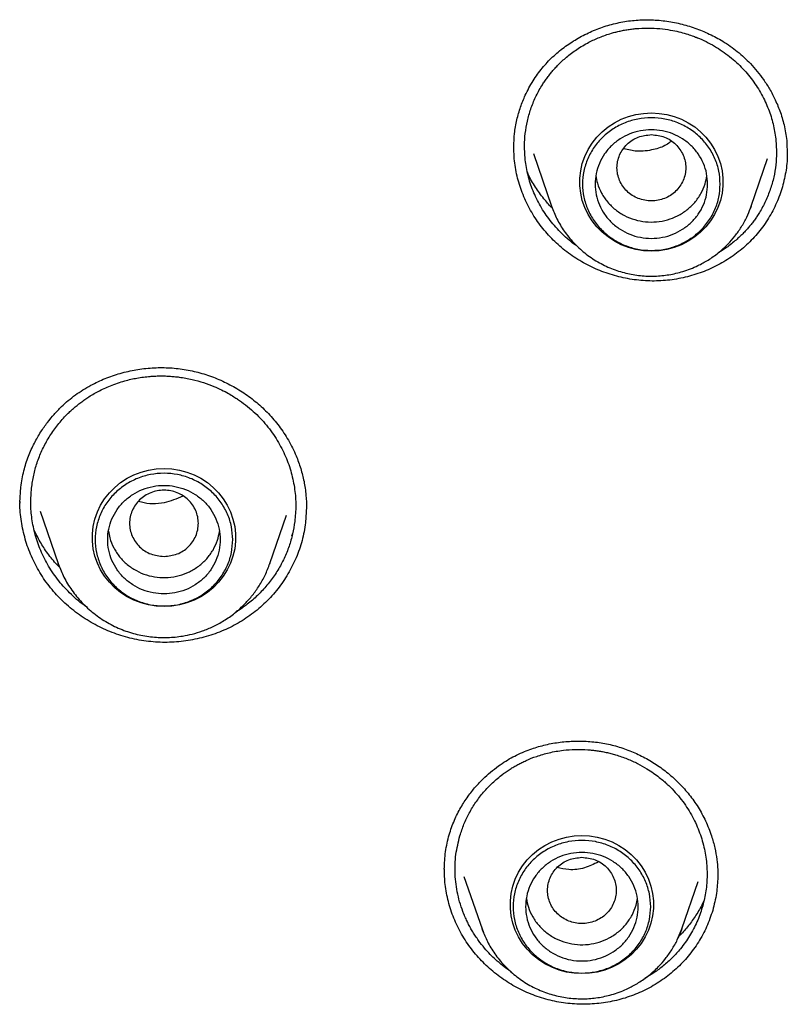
# Model space of a CAD drawing. Header units: millimetres. Extents: x 8 to 1762, y 12 to 2705.
# Tile 83 of 115: x 878 to 890, y 2289 to 2305. Entities that reach past the tile are written whole.
import ezdxf

# ---------------------------------------------------------------- set-up
doc = ezdxf.new("R2010")
doc.units = ezdxf.units.MM

msp = doc.modelspace()

# ---------------------------------------------------------------- linework, layer by layer
at = {"color": 7, "linetype": 'Continuous', "lineweight": 30}
for p, q in [((890.272, 2302.74), (890.278, 2302.563)), ((885.911, 2302.481), (885.906, 2302.673)), ((886.217, 2302.566), (886.507, 2301.724)), ((890.273, 2302.584), (890.274, 2302.559)), ((889.701, 2301.724), (889.963, 2302.484)), ((886.511, 2301.713), (886.507, 2301.724)), ((889.689, 2301.694), (889.701, 2301.723)), ((889.701, 2301.724), (889.69, 2301.694)), ((878.009, 2296.99), (878.021, 2297.235)), ((882.591, 2296.927), (882.576, 2296.666)), ((882.591, 2296.901), (882.59, 2296.894)), ((878.33, 2296.852), (878.619, 2296.014)), ((882.004, 2296.014), (882.271, 2296.788)), ((882.368, 2296.491), (882.35, 2296.451)), ((878.619, 2296.014), (878.625, 2295.999)), ((878.624, 2296), (878.619, 2296.014)), ((882.004, 2296.014), (882.001, 2296.005)), ((884.795, 2291.114), (884.793, 2291.134)), ((885.108, 2291.012), (885.397, 2290.175)), ((888.59, 2290.175), (888.852, 2290.932)), ((889.166, 2291.047), (889.167, 2291.034)), ((885.397, 2290.175), (885.403, 2290.161)), ((888.58, 2290.151), (888.59, 2290.175))]:
    msp.add_line(p, q, dxfattribs=at)
at = {"color": 7, "linetype": 'Continuous', "lineweight": 30, "flags": 128}
for points in [[(888.104, 2301.007), (887.98, 2301.013), (887.858, 2301.033), (887.738, 2301.065), (887.623, 2301.109), (887.513, 2301.165), (887.411, 2301.232), (887.316, 2301.309), (887.231, 2301.396), (887.156, 2301.491), (887.092, 2301.594), (887.04, 2301.702), (887, 2301.816), (886.974, 2301.932), (886.96, 2302.051), (886.96, 2302.171), (886.974, 2302.289), (887, 2302.406), (887.04, 2302.519), (887.092, 2302.628), (887.156, 2302.73), (887.231, 2302.826), (887.316, 2302.912), (887.411, 2302.99), (887.513, 2303.057), (887.623, 2303.113), (887.738, 2303.157), (887.858, 2303.189), (887.98, 2303.208), (888.104, 2303.215), (888.228, 2303.208), (888.35, 2303.189), (888.47, 2303.157), (888.585, 2303.113), (888.695, 2303.057), (888.797, 2302.99), (888.892, 2302.912), (888.977, 2302.826), (889.052, 2302.73), (889.116, 2302.628), (889.168, 2302.519), (889.208, 2302.406), (889.235, 2302.289), (889.248, 2302.171), (889.248, 2302.051), (889.235, 2301.932), (889.208, 2301.816), (889.168, 2301.702), (889.116, 2301.594), (889.052, 2301.491), (888.977, 2301.396), (888.892, 2301.309), (888.797, 2301.232), (888.695, 2301.165), (888.585, 2301.109), (888.47, 2301.065), (888.35, 2301.033), (888.228, 2301.013), (888.104, 2301.007)], [(880.312, 2295.325), (880.188, 2295.331), (880.065, 2295.351), (879.946, 2295.383), (879.83, 2295.427), (879.721, 2295.483), (879.618, 2295.55), (879.524, 2295.627), (879.438, 2295.714), (879.363, 2295.809), (879.299, 2295.912), (879.247, 2296.02), (879.208, 2296.133), (879.181, 2296.25), (879.168, 2296.369), (879.168, 2296.489), (879.181, 2296.607), (879.208, 2296.724), (879.247, 2296.837), (879.299, 2296.946), (879.363, 2297.048), (879.438, 2297.143), (879.524, 2297.23), (879.618, 2297.308), (879.721, 2297.375), (879.83, 2297.431), (879.946, 2297.475), (880.065, 2297.507), (880.188, 2297.526), (880.312, 2297.533), (880.435, 2297.526), (880.558, 2297.507), (880.677, 2297.475), (880.793, 2297.431), (880.902, 2297.375), (881.005, 2297.308), (881.099, 2297.23), (881.185, 2297.143), (881.26, 2297.048), (881.324, 2296.946), (881.376, 2296.837), (881.415, 2296.724), (881.442, 2296.607), (881.455, 2296.489), (881.455, 2296.369), (881.442, 2296.25), (881.415, 2296.133), (881.376, 2296.02), (881.324, 2295.912), (881.26, 2295.809), (881.185, 2295.714), (881.099, 2295.627), (881.005, 2295.55), (880.902, 2295.483), (880.793, 2295.427), (880.677, 2295.383), (880.558, 2295.351), (880.435, 2295.331), (880.312, 2295.325)], [(886.994, 2289.459), (886.87, 2289.465), (886.747, 2289.484), (886.628, 2289.516), (886.513, 2289.561), (886.403, 2289.617), (886.3, 2289.684), (886.206, 2289.761), (886.12, 2289.848), (886.045, 2289.943), (885.981, 2290.045), (885.929, 2290.154), (885.89, 2290.267), (885.863, 2290.384), (885.85, 2290.503), (885.85, 2290.622), (885.863, 2290.741), (885.89, 2290.858), (885.929, 2290.971), (885.981, 2291.08), (886.045, 2291.182), (886.12, 2291.277), (886.206, 2291.364), (886.3, 2291.441), (886.403, 2291.508), (886.513, 2291.564), (886.628, 2291.609), (886.747, 2291.641), (886.87, 2291.66), (886.994, 2291.666), (887.117, 2291.66), (887.24, 2291.641), (887.359, 2291.609), (887.475, 2291.564), (887.584, 2291.508), (887.687, 2291.441), (887.781, 2291.364), (887.867, 2291.277), (887.942, 2291.182), (888.006, 2291.08), (888.058, 2290.971), (888.097, 2290.858), (888.124, 2290.741), (888.137, 2290.622), (888.137, 2290.503), (888.124, 2290.384), (888.097, 2290.267), (888.058, 2290.154), (888.006, 2290.045), (887.942, 2289.943), (887.867, 2289.848), (887.781, 2289.761), (887.687, 2289.684), (887.584, 2289.617), (887.475, 2289.561), (887.359, 2289.516), (887.24, 2289.484), (887.117, 2289.465), (886.994, 2289.459)], [(885.423, 2290.104), (885.418, 2290.117), (885.397, 2290.175)], [(888.59, 2290.175), (888.569, 2290.117), (888.533, 2290.032)]]:
    msp.add_lwpolyline(points, dxfattribs=at)
at = {"color": 7, "linetype": 'Continuous', "lineweight": 30}
for points, knots in [([(885.904, 2302.674), (885.907, 2302.744), (885.912, 2302.888), (885.95, 2303.101), (886.008, 2303.306), (886.093, 2303.516), (886.207, 2303.727), (886.354, 2303.932), (886.521, 2304.111), (886.706, 2304.266), (886.907, 2304.399), (887.123, 2304.511), (887.35, 2304.599), (887.587, 2304.662), (887.83, 2304.699), (888.075, 2304.707), (888.322, 2304.689), (888.565, 2304.644), (888.803, 2304.574), (889.031, 2304.48), (889.218, 2304.38), (889.365, 2304.283), (889.479, 2304.197), (889.587, 2304.104), (889.694, 2303.998), (889.798, 2303.881), (889.901, 2303.745), (889.998, 2303.594), (890.091, 2303.418), (890.173, 2303.216), (890.24, 2302.988), (890.261, 2302.825), (890.272, 2302.74)], [0, 0, 0, 0, 0.033674, 0.069313, 0.103016, 0.134873, 0.175739, 0.214952, 0.252621, 0.289581, 0.326677, 0.363848, 0.401007, 0.438077, 0.47501, 0.511872, 0.548815, 0.585834, 0.622902, 0.659931, 0.69645, 0.71808, 0.739504, 0.760689, 0.78229, 0.807726, 0.832195, 0.859646, 0.890097, 0.923586, 0.960179, 1, 1, 1, 1]), ([(886.084, 2302.497), (886.08, 2302.562), (886.072, 2302.692), (886.085, 2302.888), (886.118, 2303.084), (886.173, 2303.279), (886.25, 2303.469), (886.327, 2303.611), (886.39, 2303.709), (886.43, 2303.767), (886.473, 2303.823), (886.518, 2303.879), (886.566, 2303.932), (886.64, 2304.01), (886.751, 2304.113), (886.914, 2304.236), (887.092, 2304.341), (887.279, 2304.427), (887.424, 2304.477), (887.535, 2304.508), (887.605, 2304.524), (887.677, 2304.539), (887.751, 2304.551), (887.827, 2304.56), (887.944, 2304.57), (888.097, 2304.573), (888.279, 2304.561), (888.436, 2304.536), (888.57, 2304.506), (888.68, 2304.475), (888.759, 2304.447), (888.805, 2304.43), (888.825, 2304.422), (888.833, 2304.418), (888.837, 2304.417), (888.838, 2304.416), (888.839, 2304.416), (888.839, 2304.416), (888.84, 2304.416), (888.934, 2304.378), (889.114, 2304.289), (889.358, 2304.121), (889.569, 2303.928), (889.745, 2303.714), (889.886, 2303.486), (889.991, 2303.25), (890.064, 2303.011), (890.085, 2302.85), (890.096, 2302.77)], [0, 0, 0, 0, 0.031785, 0.064052, 0.0968, 0.13003, 0.163739, 0.197928, 0.209436, 0.220997, 0.232611, 0.244278, 0.255998, 0.267771, 0.296965, 0.329982, 0.366813, 0.396942, 0.429207, 0.44044, 0.451911, 0.463618, 0.475562, 0.487743, 0.500159, 0.531384, 0.560174, 0.586534, 0.606803, 0.625362, 0.640281, 0.646427, 0.64905, 0.650188, 0.650686, 0.650905, 0.651001, 0.651043, 0.651062, 0.651076, 0.699122, 0.745883, 0.791369, 0.835589, 0.878552, 0.920269, 0.960749, 1, 1, 1, 1]), ([(888.104, 2302.868), (888.032, 2302.86), (887.889, 2302.843), (887.705, 2302.722), (887.584, 2302.546), (887.539, 2302.338), (887.584, 2302.13), (887.705, 2301.953), (887.889, 2301.836), (888.104, 2301.794), (888.32, 2301.836), (888.503, 2301.953), (888.624, 2302.13), (888.669, 2302.338), (888.624, 2302.546), (888.503, 2302.722), (888.32, 2302.843), (888.176, 2302.86), (888.104, 2302.868)], [0, 0, 0, 0, 0.0625, 0.125, 0.1875, 0.25, 0.3125, 0.375, 0.4375, 0.5, 0.5625, 0.625, 0.6875, 0.75, 0.8125, 0.875, 0.9375, 1, 1, 1, 1]), ([(888.419, 2302.76), (888.394, 2302.741), (888.312, 2302.678), (888.125, 2302.619), (887.892, 2302.587), (887.734, 2302.624), (887.665, 2302.64)], [0, 0, 0, 0, 0.123271, 0.395651, 0.73487, 1, 1, 1, 1]), ([(890.096, 2302.77), (890.1, 2302.706), (890.109, 2302.577), (890.096, 2302.382), (890.064, 2302.187), (890.009, 2301.993), (889.932, 2301.802), (889.856, 2301.66), (889.793, 2301.561), (889.752, 2301.503), (889.709, 2301.446), (889.664, 2301.39), (889.616, 2301.336), (889.544, 2301.26), (889.436, 2301.161), (889.308, 2301.06), (889.217, 2301.007), (889.182, 2300.987)], [0, 0, 0, 0, 0.090803, 0.183209, 0.277233, 0.372886, 0.470183, 0.569135, 0.602504, 0.636059, 0.669801, 0.70373, 0.737847, 0.772151, 0.851728, 0.944156, 1, 1, 1, 1]), ([(890.274, 2302.594), (890.275, 2302.565), (890.28, 2302.444), (890.25, 2302.233), (890.185, 2301.966), (890.082, 2301.711), (889.946, 2301.471), (889.777, 2301.251), (889.579, 2301.055), (889.356, 2300.887), (889.112, 2300.748), (888.851, 2300.641), (888.577, 2300.567), (888.294, 2300.528), (888.008, 2300.526), (887.724, 2300.561), (887.446, 2300.63), (887.178, 2300.733), (886.925, 2300.868), (886.691, 2301.035), (886.482, 2301.229), (886.301, 2301.448), (886.151, 2301.685), (886.034, 2301.939), (885.949, 2302.206), (885.924, 2302.389), (885.911, 2302.481)], [0, 0, 0, 0, 0.013458, 0.056445, 0.099274, 0.142036, 0.184814, 0.227707, 0.270636, 0.313496, 0.356336, 0.399166, 0.441993, 0.484857, 0.527697, 0.570469, 0.613246, 0.656084, 0.699046, 0.742231, 0.785392, 0.828293, 0.87108, 0.913872, 0.956795, 1, 1, 1, 1]), ([(886.925, 2301.08), (886.908, 2301.091), (886.81, 2301.158), (886.649, 2301.302), (886.46, 2301.519), (886.309, 2301.753), (886.196, 2301.997), (886.118, 2302.246), (886.096, 2302.414), (886.084, 2302.497)], [0, 0, 0, 0, 0.034813, 0.206962, 0.374613, 0.537752, 0.696367, 0.850452, 1, 1, 1, 1]), ([(886.51, 2301.703), (886.467, 2301.749), (886.372, 2301.852), (886.247, 2302.031), (886.16, 2302.174), (886.126, 2302.257), (886.122, 2302.268)], [0, 0, 0, 0, 0.272305, 0.603475, 0.950008, 1, 1, 1, 1]), ([(887.218, 2302.21), (887.224, 2302.17), (887.24, 2302.074), (887.304, 2301.931), (887.4, 2301.788), (887.525, 2301.666), (887.672, 2301.57), (887.836, 2301.504), (888.01, 2301.47), (888.188, 2301.469), (888.362, 2301.501), (888.526, 2301.566), (888.675, 2301.66), (888.801, 2301.78), (888.9, 2301.922), (888.966, 2302.067), (888.983, 2302.165), (888.991, 2302.208)], [0, 0, 0, 0, 0.049116, 0.118219, 0.187322, 0.256424, 0.325527, 0.39463, 0.463733, 0.532835, 0.601938, 0.671041, 0.740144, 0.809246, 0.878349, 0.947452, 1, 1, 1, 1]), ([(886.507, 2301.723), (886.534, 2301.655), (886.589, 2301.515), (886.709, 2301.32), (886.858, 2301.137), (887.037, 2300.971), (887.241, 2300.831), (887.463, 2300.724), (887.694, 2300.65), (887.927, 2300.61), (888.159, 2300.602), (888.387, 2300.624), (888.619, 2300.679), (888.828, 2300.76), (889.016, 2300.863), (889.18, 2300.978), (889.323, 2301.108), (889.444, 2301.247), (889.545, 2301.39), (889.629, 2301.54), (889.67, 2301.645), (889.689, 2301.694)], [0, 0, 0, 0, 0.053251, 0.108491, 0.165824, 0.225394, 0.286312, 0.346018, 0.404402, 0.461476, 0.517255, 0.57175, 0.627173, 0.689151, 0.734347, 0.782668, 0.834142, 0.874844, 0.917341, 0.961633, 1, 1, 1, 1]), ([(878.021, 2297.235), (878.035, 2297.323), (878.063, 2297.491), (878.141, 2297.726), (878.233, 2297.933), (878.336, 2298.112), (878.443, 2298.265), (878.554, 2298.4), (878.666, 2298.517), (878.78, 2298.619), (878.895, 2298.709), (879.015, 2298.79), (879.172, 2298.881), (879.37, 2298.974), (879.611, 2299.057), (879.863, 2299.114), (880.12, 2299.144), (880.378, 2299.147), (880.635, 2299.121), (880.888, 2299.065), (881.133, 2298.983), (881.368, 2298.875), (881.591, 2298.743), (881.797, 2298.588), (881.987, 2298.411), (882.157, 2298.21), (882.307, 2297.983), (882.42, 2297.755), (882.501, 2297.532), (882.554, 2297.322), (882.587, 2297.106), (882.59, 2296.961), (882.592, 2296.888)], [0, 0, 0, 0, 0.039713, 0.076521, 0.110364, 0.14118, 0.168922, 0.19357, 0.219063, 0.240633, 0.261733, 0.283073, 0.304699, 0.341354, 0.378634, 0.415996, 0.453306, 0.490498, 0.527541, 0.56459, 0.60172, 0.638921, 0.676162, 0.713424, 0.750718, 0.789003, 0.828645, 0.869626, 0.901267, 0.933522, 0.96641, 1, 1, 1, 1]), ([(878.198, 2297.246), (878.208, 2297.314), (878.229, 2297.45), (878.289, 2297.649), (878.368, 2297.845), (878.471, 2298.033), (878.595, 2298.212), (878.707, 2298.342), (878.795, 2298.43), (878.85, 2298.48), (878.907, 2298.53), (878.967, 2298.577), (879.028, 2298.622), (879.123, 2298.687), (879.263, 2298.77), (879.461, 2298.862), (879.67, 2298.933), (879.883, 2298.981), (880.044, 2299.002), (880.164, 2299.01), (880.24, 2299.012), (880.317, 2299.012), (880.396, 2299.008), (880.476, 2299.002), (880.598, 2298.988), (880.756, 2298.959), (880.941, 2298.908), (881.098, 2298.85), (881.23, 2298.791), (881.335, 2298.735), (881.411, 2298.691), (881.455, 2298.662), (881.474, 2298.65), (881.482, 2298.645), (881.485, 2298.643), (881.487, 2298.642), (881.487, 2298.641), (881.488, 2298.641), (881.488, 2298.641), (881.576, 2298.582), (881.741, 2298.453), (881.954, 2298.229), (882.127, 2297.986), (882.26, 2297.729), (882.352, 2297.466), (882.406, 2297.201), (882.426, 2296.94), (882.411, 2296.77), (882.403, 2296.686)], [0, 0, 0, 0, 0.031888, 0.064241, 0.097059, 0.130341, 0.164086, 0.198293, 0.209803, 0.221364, 0.232977, 0.24464, 0.256355, 0.26812, 0.297655, 0.33085, 0.3677, 0.397739, 0.429827, 0.440982, 0.452365, 0.463975, 0.475812, 0.487876, 0.500167, 0.531313, 0.560064, 0.586421, 0.606716, 0.625327, 0.640311, 0.646492, 0.649132, 0.650278, 0.650779, 0.650999, 0.651096, 0.651139, 0.651157, 0.651172, 0.699183, 0.745921, 0.791393, 0.835606, 0.878567, 0.920282, 0.960758, 1, 1, 1, 1]), ([(879.088, 2295.311), (879.07, 2295.322), (878.967, 2295.39), (878.801, 2295.538), (878.603, 2295.758), (878.444, 2295.997), (878.323, 2296.247), (878.24, 2296.501), (878.192, 2296.755), (878.176, 2297.004), (878.19, 2297.166), (878.198, 2297.246)], [0, 0, 0, 0, 0.027438, 0.161882, 0.292667, 0.419782, 0.543217, 0.662963, 0.779012, 0.891359, 1, 1, 1, 1]), ([(880.312, 2296.126), (880.24, 2296.134), (880.096, 2296.15), (879.912, 2296.272), (879.791, 2296.448), (879.747, 2296.656), (879.791, 2296.863), (879.912, 2297.041), (880.096, 2297.157), (880.312, 2297.2), (880.527, 2297.157), (880.711, 2297.041), (880.832, 2296.863), (880.876, 2296.656), (880.832, 2296.448), (880.711, 2296.272), (880.527, 2296.15), (880.383, 2296.134), (880.312, 2296.126)], [0, 0, 0, 0, 0.0625, 0.125, 0.1875, 0.25, 0.3125, 0.375, 0.4375, 0.5, 0.5625, 0.625, 0.6875, 0.75, 0.8125, 0.875, 0.9375, 1, 1, 1, 1]), ([(880.611, 2297.088), (880.515, 2297.047), (880.307, 2296.96), (880.051, 2296.96), (879.92, 2297.001), (879.905, 2297.006)], [0, 0, 0, 0, 0.434084, 0.935816, 1, 1, 1, 1]), ([(882.576, 2296.666), (882.56, 2296.57), (882.528, 2296.378), (882.43, 2296.104), (882.3, 2295.845), (882.136, 2295.605), (881.941, 2295.388), (881.717, 2295.197), (881.469, 2295.038), (881.2, 2294.912), (880.917, 2294.821), (880.623, 2294.766), (880.324, 2294.747), (880.025, 2294.767), (879.73, 2294.825), (879.446, 2294.92), (879.176, 2295.049), (878.924, 2295.211), (878.695, 2295.402), (878.493, 2295.622), (878.322, 2295.865), (878.187, 2296.126), (878.087, 2296.401), (878.028, 2296.686), (878.003, 2296.889), (878.01, 2296.995), (878.01, 2297.005)], [0, 0, 0, 0, 0.043658, 0.087032, 0.130249, 0.173399, 0.216564, 0.259843, 0.303159, 0.346413, 0.389649, 0.432874, 0.476095, 0.519348, 0.562577, 0.605742, 0.648915, 0.692151, 0.735508, 0.779087, 0.822637, 0.865927, 0.909102, 0.952283, 0.995593, 1, 1, 1, 1]), ([(882.403, 2296.686), (882.393, 2296.619), (882.372, 2296.485), (882.314, 2296.287), (882.235, 2296.094), (882.135, 2295.906), (882.012, 2295.728), (881.893, 2295.589), (881.788, 2295.485), (881.707, 2295.413), (881.631, 2295.352), (881.551, 2295.294), (881.495, 2295.26), (881.462, 2295.24)], [0, 0, 0, 0, 0.1140545, 0.2298606, 0.3474291, 0.4667708, 0.5878968, 0.7108182, 0.7729783, 0.8355919, 0.8923272, 0.9349819, 1, 1, 1, 1]), ([(878.645, 2295.951), (878.617, 2295.98), (878.533, 2296.064), (878.419, 2296.218), (878.311, 2296.39), (878.259, 2296.501), (878.237, 2296.547)], [0, 0, 0, 0, 0.160248, 0.480792, 0.781023, 1, 1, 1, 1]), ([(879.425, 2296.529), (879.43, 2296.493), (879.444, 2296.402), (879.504, 2296.262), (879.598, 2296.117), (879.721, 2295.994), (879.867, 2295.895), (880.029, 2295.826), (880.202, 2295.789), (880.38, 2295.785), (880.555, 2295.815), (880.72, 2295.877), (880.87, 2295.969), (880.999, 2296.087), (881.1, 2296.227), (881.17, 2296.374), (881.19, 2296.477), (881.198, 2296.523)], [0, 0, 0, 0, 0.043912, 0.113041, 0.18217, 0.251299, 0.320428, 0.389557, 0.458686, 0.527815, 0.596944, 0.666073, 0.735202, 0.804331, 0.87346, 0.942589, 1, 1, 1, 1]), ([(878.625, 2295.999), (878.652, 2295.931), (878.709, 2295.786), (878.836, 2295.582), (878.996, 2295.387), (879.187, 2295.212), (879.403, 2295.065), (879.637, 2294.952), (879.88, 2294.876), (880.126, 2294.834), (880.371, 2294.826), (880.583, 2294.847), (880.768, 2294.885), (880.931, 2294.935), (881.101, 2295.005), (881.275, 2295.1), (881.448, 2295.221), (881.6, 2295.359), (881.73, 2295.507), (881.838, 2295.659), (881.933, 2295.828), (881.98, 2295.951), (882.004, 2296.014)], [0, 0, 0, 0, 0.0503, 0.10594, 0.163408, 0.222843, 0.28318, 0.342252, 0.400024, 0.45651, 0.511719, 0.565664, 0.601458, 0.639978, 0.681665, 0.726554, 0.774676, 0.826059, 0.866762, 0.90932, 0.953734, 1, 1, 1, 1]), ([(884.871, 2291.68), (884.897, 2291.758), (884.947, 2291.908), (885.052, 2292.112), (885.167, 2292.29), (885.288, 2292.442), (885.408, 2292.569), (885.531, 2292.681), (885.652, 2292.775), (885.773, 2292.856), (885.89, 2292.923), (886.011, 2292.983), (886.165, 2293.046), (886.357, 2293.107), (886.587, 2293.154), (886.824, 2293.177), (887.063, 2293.177), (887.301, 2293.152), (887.534, 2293.102), (887.76, 2293.026), (887.976, 2292.927), (888.182, 2292.806), (888.375, 2292.664), (888.553, 2292.502), (888.714, 2292.321), (888.856, 2292.12), (888.976, 2291.899), (889.063, 2291.68), (889.121, 2291.472), (889.153, 2291.291), (889.167, 2291.131), (889.167, 2291.038), (889.167, 2290.996)], [0, 0, 0, 0, 0.040404, 0.077959, 0.11261, 0.144296, 0.172972, 0.198615, 0.225378, 0.247912, 0.269292, 0.290875, 0.312738, 0.349784, 0.387536, 0.42548, 0.463397, 0.501218, 0.538899, 0.576502, 0.614177, 0.651927, 0.689921, 0.728264, 0.766939, 0.806083, 0.846502, 0.888163, 0.920272, 0.951519, 0.97811, 1, 1, 1, 1]), ([(885.043, 2291.664), (885.063, 2291.725), (885.104, 2291.85), (885.19, 2292.028), (885.295, 2292.2), (885.42, 2292.362), (885.564, 2292.512), (885.689, 2292.618), (885.785, 2292.687), (885.845, 2292.727), (885.906, 2292.765), (885.97, 2292.8), (886.034, 2292.834), (886.133, 2292.881), (886.277, 2292.937), (886.476, 2292.995), (886.683, 2293.031), (886.891, 2293.046), (887.047, 2293.042), (887.162, 2293.031), (887.234, 2293.022), (887.307, 2293.011), (887.382, 2292.996), (887.457, 2292.978), (887.57, 2292.947), (887.715, 2292.896), (887.881, 2292.821), (888.02, 2292.743), (888.135, 2292.668), (888.226, 2292.6), (888.29, 2292.547), (888.327, 2292.515), (888.343, 2292.501), (888.349, 2292.495), (888.352, 2292.492), (888.354, 2292.491), (888.354, 2292.49), (888.354, 2292.49), (888.354, 2292.49), (888.428, 2292.421), (888.564, 2292.276), (888.731, 2292.034), (888.857, 2291.78), (888.942, 2291.519), (888.989, 2291.257), (888.999, 2291), (888.978, 2290.752), (888.938, 2290.594), (888.918, 2290.516)], [0, 0, 0, 0, 0.0317849, 0.0640517, 0.0968002, 0.1300297, 0.1637394, 0.1979285, 0.2094362, 0.220997, 0.232611, 0.244278, 0.2559981, 0.2677711, 0.2969653, 0.3299822, 0.366813, 0.3969415, 0.4292068, 0.4404404, 0.4519111, 0.4636184, 0.4755624, 0.4877428, 0.5001593, 0.5313837, 0.5601738, 0.5865339, 0.6068028, 0.6253615, 0.6402806, 0.6464267, 0.6490499, 0.6501885, 0.6506864, 0.6509049, 0.6510009, 0.6510431, 0.6510617, 0.6510763, 0.6991223, 0.7458832, 0.7913687, 0.8355887, 0.8785524, 0.9202694, 0.9607489, 1, 1, 1, 1]), ([(884.793, 2291.13), (884.797, 2291.223), (884.804, 2291.409), (884.849, 2291.59), (884.871, 2291.68)], [0, 0, 0, 0, 0.4983, 1, 1, 1, 1]), ([(885.866, 2289.487), (885.854, 2289.495), (885.806, 2289.526), (885.72, 2289.591), (885.619, 2289.676), (885.523, 2289.77), (885.431, 2289.871), (885.354, 2289.969), (885.293, 2290.057), (885.25, 2290.125), (885.21, 2290.193), (885.173, 2290.263), (885.139, 2290.335), (885.073, 2290.487), (885, 2290.724), (884.959, 2291.046), (884.969, 2291.363), (885.018, 2291.564), (885.043, 2291.664)], [0, 0, 0, 0, 0.016466, 0.067724, 0.12703, 0.173926, 0.226712, 0.289645, 0.322324, 0.354549, 0.38632, 0.417638, 0.448501, 0.482922, 0.616499, 0.747209, 0.875045, 1, 1, 1, 1]), ([(886.994, 2291.319), (886.922, 2291.311), (886.778, 2291.295), (886.594, 2291.173), (886.473, 2290.997), (886.429, 2290.789), (886.473, 2290.582), (886.594, 2290.405), (886.778, 2290.288), (886.994, 2290.245), (887.209, 2290.288), (887.393, 2290.405), (887.514, 2290.582), (887.558, 2290.789), (887.514, 2290.997), (887.393, 2291.173), (887.209, 2291.295), (887.065, 2291.311), (886.994, 2291.319)], [0, 0, 0, 0, 0.0625, 0.125, 0.1875, 0.25, 0.3125, 0.375, 0.4375, 0.5, 0.5625, 0.625, 0.6875, 0.75, 0.8125, 0.875, 0.9375, 1, 1, 1, 1]), ([(887.257, 2291.244), (887.185, 2291.209), (887.037, 2291.135), (886.803, 2291.109), (886.658, 2291.14), (886.597, 2291.153)], [0, 0, 0, 0, 0.355851, 0.726697, 1, 1, 1, 1]), ([(889.085, 2290.471), (889.055, 2290.382), (888.995, 2290.206), (888.861, 2289.961), (888.698, 2289.736), (888.505, 2289.534), (888.287, 2289.358), (888.046, 2289.212), (887.787, 2289.098), (887.514, 2289.019), (887.232, 2288.975), (886.946, 2288.966), (886.661, 2288.993), (886.381, 2289.056), (886.112, 2289.154), (885.857, 2289.285), (885.622, 2289.447), (885.409, 2289.637), (885.222, 2289.851), (885.065, 2290.088), (884.941, 2290.343), (884.854, 2290.61), (884.801, 2290.874), (884.796, 2291.05), (884.794, 2291.133)], [0, 0, 0, 0, 0.046069, 0.091833, 0.137428, 0.182953, 0.228494, 0.274159, 0.319861, 0.36549, 0.411097, 0.456694, 0.502288, 0.547921, 0.593529, 0.639063, 0.684604, 0.73021, 0.775946, 0.821922, 0.867871, 0.913544, 0.959094, 1, 1, 1, 1]), ([(889.166, 2291.003), (889.162, 2290.916), (889.153, 2290.736), (889.108, 2290.561), (889.085, 2290.471)], [0, 0, 0, 0, 0.483716, 1, 1, 1, 1]), ([(886.107, 2290.658), (886.115, 2290.612), (886.134, 2290.511), (886.203, 2290.365), (886.303, 2290.224), (886.431, 2290.105), (886.58, 2290.013), (886.746, 2289.95), (886.92, 2289.919), (887.098, 2289.922), (887.271, 2289.959), (887.434, 2290.027), (887.58, 2290.124), (887.704, 2290.247), (887.799, 2290.392), (887.86, 2290.532), (887.874, 2290.625), (887.88, 2290.662)], [0, 0, 0, 0, 0.055893, 0.12501, 0.194128, 0.263245, 0.332362, 0.40148, 0.470597, 0.539714, 0.608831, 0.677949, 0.747066, 0.816183, 0.885301, 0.954418, 1, 1, 1, 1]), ([(888.942, 2290.624), (888.939, 2290.617), (888.909, 2290.545), (888.834, 2290.417), (888.717, 2290.248), (888.619, 2290.127), (888.555, 2290.069), (888.54, 2290.056)], [0, 0, 0, 0, 0.032879, 0.338936, 0.633387, 0.91654, 1, 1, 1, 1]), ([(888.918, 2290.516), (888.891, 2290.439), (888.839, 2290.282), (888.72, 2290.061), (888.585, 2289.871), (888.441, 2289.711), (888.299, 2289.583), (888.152, 2289.474), (888.049, 2289.415), (888.001, 2289.386)], [0, 0, 0, 0, 0.165834, 0.334008, 0.504556, 0.63409, 0.764996, 0.887598, 1, 1, 1, 1]), ([(885.403, 2290.161), (885.428, 2290.097), (885.481, 2289.963), (885.599, 2289.772), (885.747, 2289.588), (885.927, 2289.423), (886.131, 2289.283), (886.353, 2289.175), (886.583, 2289.101), (886.817, 2289.061), (887.048, 2289.053), (887.277, 2289.076), (887.508, 2289.13), (887.718, 2289.212), (887.906, 2289.315), (888.069, 2289.43), (888.212, 2289.56), (888.334, 2289.699), (888.434, 2289.842), (888.52, 2289.993), (888.561, 2290.1), (888.58, 2290.151)], [0, 0, 0, 0, 0.049778, 0.105143, 0.162605, 0.22231, 0.283364, 0.343205, 0.40172, 0.458923, 0.514827, 0.569445, 0.624993, 0.68711, 0.732408, 0.780838, 0.832428, 0.873222, 0.915814, 0.960206, 1, 1, 1, 1])]:
    msp.add_open_spline(points, degree=3, knots=knots, dxfattribs=at)
for points in [[(889.204, 2302.077), (889.2, 2302.008), (889.192, 2301.869), (889.126, 2301.669), (889.025, 2301.485), (888.887, 2301.323), (888.719, 2301.19), (888.528, 2301.092), (888.32, 2301.031), (888.104, 2301.011), (887.888, 2301.031), (887.68, 2301.092), (887.489, 2301.19), (887.321, 2301.323), (887.184, 2301.485), (887.081, 2301.669), (887.018, 2301.869), (886.997, 2302.077), (887.018, 2302.286), (887.081, 2302.486), (887.184, 2302.67), (887.321, 2302.832), (887.489, 2302.964), (887.68, 2303.063), (887.888, 2303.124), (888.104, 2303.144), (888.32, 2303.124), (888.528, 2303.063), (888.719, 2302.964), (888.887, 2302.832), (889.025, 2302.67), (889.126, 2302.486), (889.192, 2302.286), (889.2, 2302.147), (889.204, 2302.077)], [(889.004, 2302.077), (889.001, 2302.021), (888.994, 2301.907), (888.941, 2301.743), (888.857, 2301.592), (888.745, 2301.46), (888.607, 2301.352), (888.451, 2301.271), (888.281, 2301.221), (888.104, 2301.205), (887.927, 2301.221), (887.757, 2301.271), (887.601, 2301.352), (887.464, 2301.46), (887.351, 2301.592), (887.267, 2301.743), (887.216, 2301.907), (887.198, 2302.077), (887.216, 2302.248), (887.267, 2302.411), (887.351, 2302.562), (887.464, 2302.695), (887.601, 2302.803), (887.757, 2302.884), (887.927, 2302.933), (888.104, 2302.95), (888.281, 2302.933), (888.451, 2302.884), (888.607, 2302.803), (888.745, 2302.695), (888.857, 2302.562), (888.941, 2302.411), (888.994, 2302.248), (889.001, 2302.134), (889.004, 2302.077)], [(881.412, 2296.395), (881.407, 2296.326), (881.399, 2296.187), (881.334, 2295.987), (881.232, 2295.803), (881.094, 2295.641), (880.927, 2295.508), (880.735, 2295.41), (880.527, 2295.349), (880.312, 2295.328), (880.096, 2295.349), (879.888, 2295.41), (879.696, 2295.508), (879.529, 2295.641), (879.391, 2295.803), (879.289, 2295.987), (879.226, 2296.187), (879.204, 2296.395), (879.226, 2296.603), (879.289, 2296.804), (879.391, 2296.988), (879.529, 2297.15), (879.696, 2297.282), (879.888, 2297.381), (880.096, 2297.442), (880.312, 2297.462), (880.527, 2297.442), (880.735, 2297.381), (880.927, 2297.282), (881.094, 2297.15), (881.232, 2296.988), (881.334, 2296.804), (881.399, 2296.603), (881.407, 2296.465), (881.412, 2296.395)], [(881.212, 2296.395), (881.208, 2296.452), (881.201, 2296.566), (881.148, 2296.729), (881.065, 2296.88), (880.952, 2297.013), (880.815, 2297.121), (880.658, 2297.202), (880.488, 2297.251), (880.312, 2297.268), (880.135, 2297.251), (879.965, 2297.202), (879.808, 2297.121), (879.671, 2297.013), (879.558, 2296.88), (879.475, 2296.729), (879.423, 2296.566), (879.406, 2296.395), (879.423, 2296.225), (879.475, 2296.061), (879.558, 2295.91), (879.671, 2295.778), (879.808, 2295.67), (879.965, 2295.589), (880.135, 2295.539), (880.312, 2295.522), (880.488, 2295.539), (880.658, 2295.589), (880.815, 2295.67), (880.952, 2295.778), (881.065, 2295.91), (881.148, 2296.061), (881.201, 2296.225), (881.208, 2296.339), (881.212, 2296.395)], [(888.094, 2290.529), (888.089, 2290.46), (888.081, 2290.321), (888.016, 2290.121), (887.914, 2289.936), (887.776, 2289.775), (887.609, 2289.642), (887.417, 2289.543), (887.21, 2289.483), (886.994, 2289.462), (886.778, 2289.483), (886.57, 2289.543), (886.379, 2289.642), (886.211, 2289.775), (886.073, 2289.936), (885.971, 2290.121), (885.908, 2290.321), (885.886, 2290.529), (885.908, 2290.737), (885.971, 2290.937), (886.073, 2291.122), (886.211, 2291.283), (886.379, 2291.416), (886.57, 2291.515), (886.778, 2291.575), (886.994, 2291.596), (887.21, 2291.575), (887.417, 2291.515), (887.609, 2291.416), (887.776, 2291.283), (887.914, 2291.122), (888.016, 2290.937), (888.081, 2290.737), (888.089, 2290.598), (888.094, 2290.529)], [(887.894, 2290.529), (887.89, 2290.472), (887.884, 2290.359), (887.83, 2290.195), (887.747, 2290.044), (887.634, 2289.912), (887.497, 2289.803), (887.34, 2289.723), (887.17, 2289.673), (886.994, 2289.656), (886.817, 2289.673), (886.647, 2289.723), (886.49, 2289.803), (886.353, 2289.912), (886.24, 2290.044), (886.157, 2290.195), (886.105, 2290.359), (886.088, 2290.529), (886.105, 2290.699), (886.157, 2290.863), (886.24, 2291.014), (886.353, 2291.146), (886.49, 2291.255), (886.647, 2291.335), (886.817, 2291.385), (886.994, 2291.402), (887.17, 2291.385), (887.34, 2291.335), (887.497, 2291.255), (887.634, 2291.146), (887.747, 2291.014), (887.83, 2290.863), (887.884, 2290.699), (887.89, 2290.586), (887.894, 2290.529)]]:
    msp.add_open_spline(points, degree=3, dxfattribs=at)

doc.saveas('drawing.dxf')
